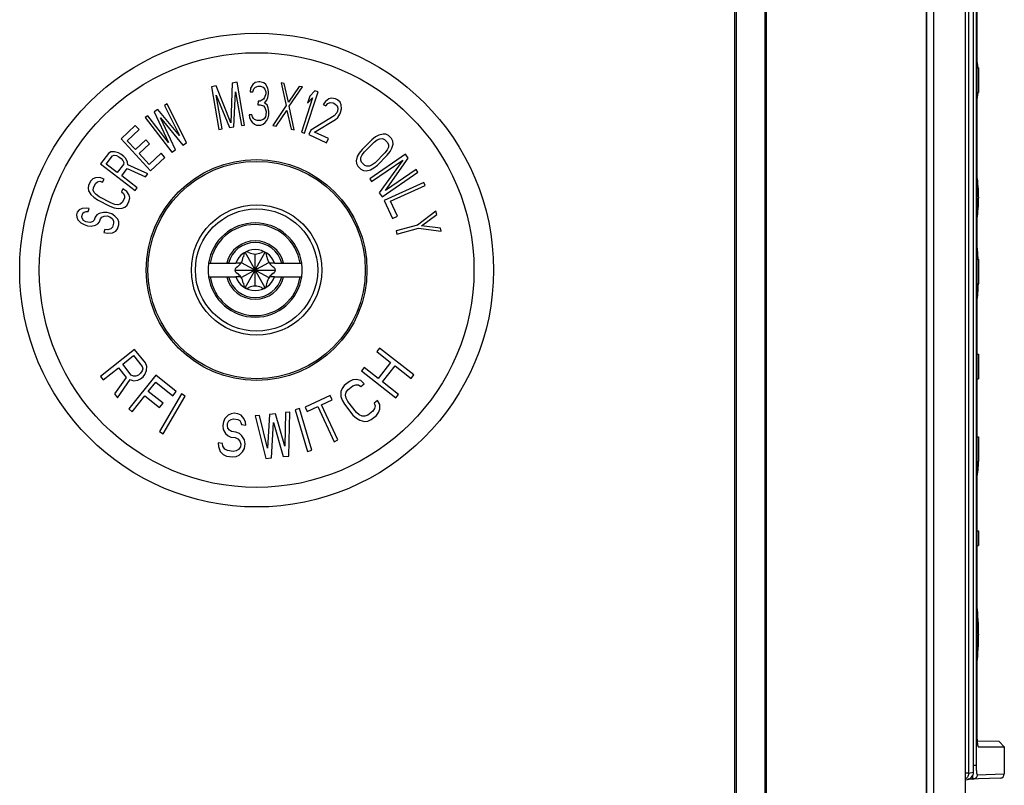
# Model space of a CAD drawing. Header units: millimetres. Extents: x 0 to 841, y 0 to 594.
# Tile 31 of 127: x 370 to 404, y 313 to 340. Entities that reach past the tile are written whole.
import ezdxf

# ---------------------------------------------------------------- set-up
doc = ezdxf.new("R2010")
doc.units = ezdxf.units.MM
doc.header["$LTSCALE"] = 46.255
doc.layers.get('0').update_dxf_attribs({"linetype": 'CONTINUOUS'})
for name, color, linetype in [('CHAMFERS', 7, 'CONTINUOUS'), ('CURVES', 7, 'CONTINUOUS'), ('DATUM_AXIS', 7, 'CONTINUOUS'), ('DRAFTS', 7, 'CONTINUOUS'), ('ROUNDS', 7, 'CONTINUOUS')]:
    doc.layers.add(name, color=color, linetype=linetype)

msp = doc.modelspace()

# ---------------------------------------------------------------- linework, layer by layer
at = {"color": 7, "linetype": 'CONTINUOUS'}
for p, q in [((378.3188, 337.7237), (378.1871, 337.6937)), ((378.3563, 337.7231), (378.3188, 337.7237)), ((378.4871, 337.6893), (378.3563, 337.7231)), ((376.8473, 337.5791), (376.6811, 337.5501)), ((376.6811, 337.5501), (376.9388, 336.0724)), ((377.3547, 336.3069), (376.8473, 337.5791)), ((377.4015, 337.6758), (377.3547, 336.3069)), ((377.5677, 337.7048), (377.4015, 337.6758)), ((377.456, 336.1626), (377.5117, 337.371)), ((377.5117, 337.371), (377.7146, 336.2077)), ((377.8254, 336.2271), (377.5677, 337.7048)), ((378.0343, 337.5045), (378.0136, 337.3771)), ((378.0136, 337.3771), (378.1074, 337.3757)), ((378.1112, 337.631), (378.0343, 337.5045)), ((378.1074, 337.3757), (378.1463, 337.4709)), ((378.1871, 337.6937), (378.1112, 337.631)), ((378.1463, 337.4709), (378.2035, 337.5339)), ((378.2035, 337.5339), (378.2977, 337.5644)), ((378.2977, 337.5644), (378.3727, 337.5633)), ((378.3727, 337.5633), (378.466, 337.53)), ((378.466, 337.53), (378.5213, 337.4653)), ((378.5611, 337.6243), (378.4871, 337.6893)), ((378.5213, 337.4653), (378.5573, 337.369)), ((378.6342, 337.4956), (378.5611, 337.6243)), ((378.6511, 337.3676), (378.6342, 337.4956)), ((379.1938, 337.6593), (379.0833, 337.6802)), ((379.0833, 337.6802), (379.2597, 336.8997)), ((379.3388, 337.0146), (379.1938, 337.6593)), ((379.7096, 337.5615), (379.3388, 337.0146)), ((379.3703, 336.8787), (379.8201, 337.5406)), ((379.8201, 337.5406), (379.7096, 337.5615)), ((380.2539, 337.4046), (380.0778, 337.227)), ((380.3609, 337.3698), (380.2539, 337.4046)), ((377.0496, 336.0918), (376.8467, 337.255)), ((376.8467, 337.255), (377.3082, 336.1369)), ((378.2901, 337.0538), (378.2882, 336.9262)), ((378.3651, 337.0527), (378.2901, 337.0538)), ((378.4786, 337.1148), (378.3651, 337.0527)), ((378.517, 337.1781), (378.4786, 337.1148)), ((378.5142, 336.9866), (378.5906, 337.0813)), ((378.5564, 337.3052), (378.517, 337.1781)), ((378.5573, 337.369), (378.5564, 337.3052)), ((378.5906, 337.0813), (378.6295, 337.1764)), ((378.6295, 337.1764), (378.6501, 337.3038)), ((378.6501, 337.3038), (378.6511, 337.3676)), ((380.1749, 337.1619), (379.7895, 335.9784)), ((379.8964, 335.9435), (380.3609, 337.3698)), ((380.0778, 337.227), (379.9987, 336.9843)), ((379.9987, 336.9843), (380.1749, 337.1619)), ((380.6131, 337.043), (380.5424, 336.9351)), ((380.7349, 337.1272), (380.6131, 337.043)), ((380.8299, 337.1535), (380.7349, 337.1272)), ((380.9623, 337.1271), (380.8299, 337.1535)), ((381.0304, 337.0955), (380.9623, 337.1271)), ((381.1189, 337.0192), (381.0304, 337.0955)), ((374.8372, 336.762), (374.7103, 336.682)), ((375.577, 335.8702), (374.8372, 336.762)), ((375.1544, 336.9621), (375.0592, 336.902)), ((375.0592, 336.902), (375.577, 335.8702)), ((375.8277, 335.6133), (375.1544, 336.9621)), ((378.2882, 336.9262), (378.3632, 336.925)), ((378.3632, 336.925), (378.4752, 336.8915)), ((378.4752, 336.8915), (378.5305, 336.8268)), ((378.607, 336.9214), (378.5142, 336.9866)), ((378.5305, 336.8268), (378.5661, 336.6986)), ((378.5661, 336.6986), (378.5643, 336.571)), ((378.643, 336.8251), (378.607, 336.9214)), ((378.6599, 336.6972), (378.643, 336.8251)), ((378.658, 336.5696), (378.6599, 336.6972)), ((379.2597, 336.8997), (378.8039, 336.2065)), ((378.9145, 336.1855), (379.2853, 336.7324)), ((379.2853, 336.7324), (379.4303, 336.0877)), ((379.5408, 336.0668), (379.3703, 336.8787)), ((380.5424, 336.9351), (380.6274, 336.8956)), ((380.6274, 336.8956), (380.7017, 336.9667)), ((380.7017, 336.9667), (380.7796, 337.0009)), ((380.7796, 337.0009), (380.8781, 336.9903)), ((380.8781, 336.9903), (380.9461, 336.9587)), ((380.9461, 336.9587), (381.0177, 336.8903)), ((381.0355, 336.7061), (381.0086, 336.6482)), ((381.0177, 336.8903), (381.0418, 336.8087)), ((381.0418, 336.8087), (381.0355, 336.7061)), ((381.1601, 336.9297), (381.1189, 337.0192)), ((381.1375, 336.6587), (381.1743, 336.7824)), ((381.1743, 336.7824), (381.1601, 336.9297)), ((374.4883, 336.542), (374.3932, 336.4819)), ((374.3932, 336.4819), (375.3202, 335.2932)), ((375.1964, 335.6302), (374.4883, 336.542)), ((374.7103, 336.682), (375.1964, 335.6302)), ((374.927, 336.479), (375.7008, 335.5333)), ((375.4471, 335.3732), (374.927, 336.479)), ((377.9831, 336.5796), (378.0004, 336.4836)), ((378.0768, 336.5782), (377.9831, 336.5796)), ((378.0004, 336.4836), (378.0365, 336.3873)), ((378.0365, 336.3873), (378.0918, 336.3226)), ((378.0946, 336.5141), (378.0768, 336.5782)), ((378.1312, 336.4497), (378.0946, 336.5141)), ((378.1682, 336.4172), (378.1312, 336.4497)), ((378.2615, 336.3839), (378.1682, 336.4172)), ((378.3739, 336.3823), (378.2615, 336.3839)), ((378.4682, 336.4128), (378.3739, 336.3823)), ((378.5061, 336.4442), (378.4682, 336.4128)), ((378.5446, 336.5074), (378.5061, 336.4442)), ((378.5417, 336.316), (378.5989, 336.3789)), ((378.5643, 336.571), (378.5446, 336.5074)), ((378.5989, 336.3789), (378.6378, 336.4741)), ((378.6378, 336.4741), (378.658, 336.5696)), ((380.9208, 336.5482), (380.1086, 336.0457)), ((380.2446, 335.9825), (380.9655, 336.4219)), ((381.0086, 336.6482), (380.9208, 336.5482)), ((380.9655, 336.4219), (381.0399, 336.4929)), ((381.0399, 336.4929), (381.1107, 336.6008)), ((381.1107, 336.6008), (381.1375, 336.6587)), ((374.0566, 336.2094), (373.5628, 335.7492)), ((373.7757, 335.6858), (374.1872, 336.0693)), ((374.1872, 336.0693), (374.0566, 336.2094)), ((376.9388, 336.0724), (377.0496, 336.0918)), ((377.3082, 336.1369), (377.456, 336.1626)), ((377.7146, 336.2077), (377.8254, 336.2271)), ((378.0918, 336.3226), (378.1658, 336.2577)), ((378.1658, 336.2577), (378.2403, 336.2247)), ((378.2403, 336.2247), (378.3903, 336.2224)), ((378.3903, 336.2224), (378.4658, 336.2532)), ((378.4658, 336.2532), (378.5417, 336.316)), ((378.8039, 336.2065), (378.9145, 336.1855)), ((379.4303, 336.0877), (379.5408, 336.0668)), ((380.1086, 336.0457), (380.0414, 335.901)), ((373.5628, 335.7492), (374.5855, 334.6518)), ((374.0585, 335.3823), (373.7757, 335.6858)), ((374.4152, 335.7146), (374.0585, 335.3823)), ((374.5457, 335.5746), (374.4152, 335.7146)), ((379.7895, 335.9784), (379.8964, 335.9435)), ((380.0414, 335.901), (380.6536, 335.6167)), ((380.7208, 335.7614), (380.2446, 335.9825)), ((380.6536, 335.6167), (380.7208, 335.7614)), ((382.2198, 335.7167), (381.8807, 335.3789)), ((382.3461, 335.8161), (382.2198, 335.7167)), ((382.2992, 335.637), (382.4029, 335.7138)), ((382.463, 335.8796), (382.3461, 335.8161)), ((382.4029, 335.7138), (382.4972, 335.7548)), ((382.6064, 335.9166), (382.463, 335.8796)), ((382.4972, 335.7548), (382.5821, 335.76)), ((382.5821, 335.76), (382.6577, 335.7294)), ((382.7045, 335.9085), (382.6064, 335.9166)), ((382.6577, 335.7294), (382.7635, 335.6232)), ((382.7933, 335.8646), (382.7045, 335.9085)), ((382.8992, 335.7583), (382.7933, 335.8646)), ((382.9427, 335.6694), (382.8992, 335.7583)), ((374.1891, 335.2422), (374.5457, 335.5746)), ((375.3202, 335.2932), (375.4471, 335.3732)), ((375.7008, 335.5333), (375.8277, 335.6133)), ((381.8807, 335.3789), (381.7808, 335.253)), ((381.9601, 335.2992), (382.2992, 335.637)), ((382.7469, 335.3685), (382.6697, 335.2651)), ((382.7883, 335.4626), (382.7469, 335.3685)), ((382.7635, 335.6232), (382.7938, 335.5475)), ((382.7938, 335.5475), (382.7883, 335.4626)), ((382.849, 335.3113), (382.9129, 335.428)), ((382.9129, 335.428), (382.9504, 335.5712)), ((382.9504, 335.5712), (382.9427, 335.6694)), ((373.1309, 335.242), (372.8579, 334.8843)), ((373.053, 334.8769), (373.2691, 335.1601)), ((373.2132, 335.2972), (373.1309, 335.242)), ((373.3348, 335.2987), (373.2132, 335.2972)), ((373.2691, 335.1601), (373.3286, 335.1855)), ((373.3286, 335.1855), (373.4021, 335.1765)), ((373.4704, 335.266), (373.3348, 335.2987)), ((373.4021, 335.1765), (373.4896, 335.1334)), ((373.5579, 335.2228), (373.4704, 335.266)), ((373.4896, 335.1334), (373.5657, 335.0753)), ((373.6593, 335.1453), (373.5579, 335.2228)), ((373.5657, 335.0753), (373.6305, 335.0023)), ((373.6305, 335.0023), (373.6585, 334.9338)), ((373.7241, 335.0724), (373.6593, 335.1453)), ((373.7914, 334.9502), (373.7241, 335.0724)), ((374.5372, 334.8686), (374.1891, 335.2422)), ((374.9487, 335.2521), (374.5372, 334.8686)), ((374.5855, 334.6518), (375.0793, 335.112)), ((375.0793, 335.112), (374.9487, 335.2521)), ((381.7169, 335.1363), (381.6794, 334.9931)), ((381.6794, 334.9931), (381.6871, 334.8949)), ((381.7808, 335.253), (381.7169, 335.1363)), ((381.836, 335.0168), (381.8415, 335.1017)), ((381.8663, 334.9411), (381.836, 335.0168)), ((381.8415, 335.1017), (381.8829, 335.1958)), ((381.8829, 335.1958), (381.9601, 335.2992)), ((383.3803, 335.2217), (382.1452, 334.3704)), ((382.2091, 334.2778), (383.2865, 335.0204)), ((382.6697, 335.2651), (382.3306, 334.9272)), ((382.41, 334.8475), (382.7491, 335.1854)), ((383.2865, 335.0204), (382.4751, 333.8918)), ((382.691, 333.9723), (383.4761, 335.0827)), ((382.7491, 335.1854), (382.849, 335.3113)), ((383.4761, 335.0827), (383.3803, 335.2217)), ((372.8579, 334.8843), (374.0503, 333.9743)), ((373.4336, 334.5865), (373.053, 334.8769)), ((373.6497, 334.8697), (373.4336, 334.5865)), ((373.5858, 334.4703), (373.7792, 334.7237)), ((373.6585, 334.9338), (373.6497, 334.8697)), ((373.7792, 334.7237), (374.403, 334.4363)), ((373.7967, 334.8518), (373.7914, 334.9502)), ((374.4826, 334.5407), (373.7967, 334.8518)), ((381.6871, 334.8949), (381.7306, 334.806)), ((381.7306, 334.806), (381.8365, 334.6997)), ((381.8365, 334.6997), (381.9253, 334.6558)), ((381.9721, 334.8348), (381.8663, 334.9411)), ((381.9253, 334.6558), (382.0234, 334.6477)), ((382.0477, 334.8042), (381.9721, 334.8348)), ((382.0234, 334.6477), (382.1668, 334.6847)), ((382.1326, 334.8094), (382.0477, 334.8042)), ((382.2269, 334.8504), (382.1326, 334.8094)), ((382.1668, 334.6847), (382.2837, 334.7482)), ((382.3306, 334.9272), (382.2269, 334.8504)), ((382.2837, 334.7482), (382.41, 334.8475)), ((383.7421, 334.6968), (382.691, 333.9723)), ((383.8059, 334.6041), (383.7421, 334.6968)), ((372.5871, 334.3714), (372.5156, 334.3028)), ((372.6782, 334.4087), (372.5871, 334.3714)), ((372.8261, 334.4166), (372.6782, 334.4087)), ((372.9764, 334.3599), (372.8261, 334.4166)), ((372.9247, 334.26), (372.9764, 334.3599)), ((374.1186, 334.0637), (373.5858, 334.4703)), ((374.403, 334.4363), (374.4826, 334.5407)), ((382.1452, 334.3704), (382.2091, 334.2778)), ((382.5709, 333.7529), (383.8059, 334.6041)), ((372.4381, 334.1529), (372.4234, 334.055)), ((372.4234, 334.055), (372.4456, 333.9591)), ((372.5156, 334.3028), (372.4381, 334.1529)), ((372.602, 333.9836), (372.6082, 334.0649)), ((372.6329, 333.9044), (372.602, 333.9836)), ((372.6082, 334.0649), (372.6857, 334.2148)), ((372.6857, 334.2148), (372.7485, 334.2667)), ((372.7485, 334.2667), (372.8311, 334.2874)), ((372.8311, 334.2874), (372.9247, 334.26)), ((373.6284, 334.0226), (373.5767, 333.9227)), ((373.7615, 333.9326), (373.6284, 334.0226)), ((374.0503, 333.9743), (374.1186, 334.0637)), ((384.0059, 334.2462), (382.643, 333.6195)), ((382.864, 333.5973), (384.0529, 334.1439)), ((384.0529, 334.1439), (384.0059, 334.2462)), ((372.4456, 333.9591), (372.5245, 333.8338)), ((372.5245, 333.8338), (372.6206, 333.7418)), ((372.6206, 333.7418), (372.7537, 333.6518)), ((372.7007, 333.8271), (372.6329, 333.9044)), ((372.8054, 333.7517), (372.7007, 333.8271)), ((372.7537, 333.6518), (373.1789, 333.4318)), ((373.2306, 333.5317), (372.8054, 333.7517)), ((373.5767, 333.9227), (373.6531, 333.862)), ((373.6778, 333.7015), (373.6002, 333.5516)), ((373.6531, 333.862), (373.6839, 333.7827)), ((373.6839, 333.7827), (373.6778, 333.7015)), ((373.8404, 333.8073), (373.7615, 333.9326)), ((373.8626, 333.7114), (373.8404, 333.8073)), ((373.8479, 333.6135), (373.8626, 333.7114)), ((382.4751, 333.8918), (382.5709, 333.7529)), ((372.1139, 333.3005), (372.0553, 333.2207)), ((372.2277, 333.3433), (372.1139, 333.3005)), ((372.3664, 333.3586), (372.2277, 333.3433)), ((372.4633, 333.3478), (372.3664, 333.3586)), ((372.4296, 333.2405), (372.4633, 333.3478)), ((373.1789, 333.4318), (373.3293, 333.3751)), ((373.3526, 333.4897), (373.2306, 333.5317)), ((373.3293, 333.3751), (373.4599, 333.3498)), ((373.4549, 333.479), (373.3526, 333.4897)), ((373.5374, 333.4996), (373.4549, 333.479)), ((373.4599, 333.3498), (373.6077, 333.3577)), ((373.6002, 333.5516), (373.5374, 333.4996)), ((373.6077, 333.3577), (373.6989, 333.395)), ((373.6989, 333.395), (373.7703, 333.4636)), ((373.7703, 333.4636), (373.8479, 333.6135)), ((382.643, 333.6195), (382.925, 333.0062)), ((383.099, 333.0862), (382.864, 333.5973)), ((372.0553, 333.2207), (372.0271, 333.1313)), ((372.0271, 333.1313), (372.035, 333.0501)), ((372.035, 333.0501), (372.0734, 332.9594)), ((372.0734, 332.9594), (372.1727, 332.8496)), ((372.2098, 333.0738), (372.2436, 333.1811)), ((372.2233, 333.0105), (372.2098, 333.0738)), ((372.2673, 332.9377), (372.2233, 333.0105)), ((372.2436, 333.1811), (372.2909, 333.2251)), ((372.2909, 333.2251), (372.363, 333.2417)), ((372.363, 333.2417), (372.4296, 333.2405)), ((372.6697, 333.0469), (372.636, 332.9396)), ((372.7283, 333.1267), (372.6697, 333.0469)), ((372.8117, 333.1791), (372.7283, 333.1267)), ((372.956, 333.2123), (372.8117, 333.1791)), ((372.8186, 332.8821), (372.8524, 332.9894)), ((372.8524, 332.9894), (372.9054, 333.0513)), ((372.9054, 333.0513), (372.9831, 333.0858)), ((373.0891, 333.2097), (372.956, 333.2123)), ((372.9831, 333.0858), (373.0857, 333.0929)), ((373.0857, 333.0929), (373.177, 333.0641)), ((373.2413, 333.1618), (373.0891, 333.2097)), ((373.177, 333.0641), (373.2571, 332.9996)), ((373.3518, 333.0877), (373.2413, 333.1618)), ((373.2571, 332.9996), (373.3011, 332.9268)), ((373.451, 332.9779), (373.3518, 333.0877)), ((373.4894, 332.8871), (373.451, 332.9779)), ((382.925, 333.0062), (383.099, 333.0862)), ((384.4267, 333.2532), (383.7955, 332.7731)), ((383.9334, 332.7519), (384.4558, 333.1445)), ((384.4558, 333.1445), (384.4267, 333.2532)), ((372.1727, 332.8496), (372.2888, 332.7933)), ((372.353, 332.8911), (372.2673, 332.9377)), ((372.2888, 332.7933), (372.4106, 332.755)), ((372.4139, 332.8719), (372.353, 332.8911)), ((372.4106, 332.755), (372.538, 332.7346)), ((372.5109, 332.861), (372.4139, 332.8719)), ((372.5886, 332.8955), (372.5109, 332.861)), ((372.538, 332.7346), (372.6822, 332.7678)), ((372.636, 332.9396), (372.5886, 332.8955)), ((372.6822, 332.7678), (372.7657, 332.8201)), ((372.7657, 332.8201), (372.8186, 332.8821)), ((373.0058, 332.6266), (372.9721, 332.5193)), ((373.1028, 332.6157), (373.0058, 332.6266)), ((373.211, 332.6406), (373.1028, 332.6157)), ((373.264, 332.7026), (373.211, 332.6406)), ((373.309, 332.8456), (373.264, 332.7026)), ((373.3011, 332.9268), (373.309, 332.8456)), ((373.388, 332.5652), (373.4466, 332.6451)), ((373.4466, 332.6451), (373.4917, 332.7881)), ((373.4917, 332.7881), (373.4894, 332.8871)), ((383.7955, 332.7731), (383.0557, 332.5746)), ((383.0849, 332.4659), (383.8247, 332.6645)), ((383.8247, 332.6645), (384.6114, 332.565)), ((384.5822, 332.6737), (383.9334, 332.7519)), ((384.6114, 332.565), (384.5822, 332.6737)), ((372.9721, 332.5193), (373.0995, 332.4988)), ((373.0995, 332.4988), (373.2686, 332.5045)), ((373.2686, 332.5045), (373.388, 332.5652)), ((383.0557, 332.5746), (383.0849, 332.4659)), ((377.5789, 331.3401), (377.5303, 331.3055)), ((378.8521, 331.3055), (378.8036, 331.3401)), ((377.5303, 331.1427), (377.5789, 331.1081)), ((378.8036, 331.1081), (378.8521, 331.1427)), ((374.0298, 328.4874), (372.8549, 327.5548)), ((373.6231, 327.9731), (373.998, 328.2708)), ((373.998, 328.2708), (374.2934, 327.8987)), ((374.4028, 328.0175), (374.0298, 328.4874)), ((382.4826, 328.5296), (382.39, 328.4116)), ((382.39, 328.4116), (382.8669, 328.0371)), ((383.6624, 327.6032), (382.4826, 328.5296)), ((373.9184, 327.6011), (373.6231, 327.9731)), ((374.2934, 327.8987), (374.315, 327.8201)), ((374.4555, 327.8998), (374.4028, 328.0175)), ((374.4427, 327.7619), (374.4555, 327.8998)), ((381.9577, 327.861), (381.8651, 327.7431)), ((382.4346, 327.4866), (381.9577, 327.861)), ((382.8669, 328.0371), (382.4346, 327.4866)), ((382.5852, 327.3683), (383.0175, 327.9189)), ((383.0175, 327.9189), (383.5698, 327.4853)), ((372.8549, 327.5548), (372.9482, 327.4374)), ((372.9482, 327.4374), (373.4731, 327.8541)), ((373.7373, 327.5212), (373.3368, 326.9478)), ((373.4731, 327.8541), (373.7373, 327.5212)), ((374.766, 327.6012), (373.8288, 326.43)), ((373.99, 327.5622), (373.9184, 327.6011)), ((374.0711, 327.5627), (373.99, 327.5622)), ((374.1617, 327.6027), (374.0711, 327.5627)), ((374.2366, 327.6622), (374.1617, 327.6027)), ((374.2299, 327.4653), (374.3299, 327.5447)), ((374.2961, 327.7413), (374.2366, 327.6622)), ((374.315, 327.8201), (374.2961, 327.7413)), ((374.3299, 327.5447), (374.3894, 327.6238)), ((374.3894, 327.6238), (374.4427, 327.7619)), ((375.4687, 327.0389), (374.766, 327.6012)), ((381.8651, 327.7431), (383.0449, 326.8167)), ((383.5698, 327.4853), (383.6624, 327.6032)), ((373.4456, 326.8108), (373.8806, 327.4434)), ((373.8806, 327.4434), (373.9928, 327.4047)), ((373.9928, 327.4047), (374.1394, 327.4254)), ((374.1394, 327.4254), (374.2299, 327.4653)), ((374.5043, 327.034), (374.7635, 327.358)), ((374.7635, 327.358), (375.3491, 326.8894)), ((381.2683, 327.2436), (381.1899, 327.1411)), ((381.445, 327.3829), (381.2683, 327.2436)), ((381.3868, 327.0932), (381.5635, 327.2325)), ((381.5629, 327.4352), (381.445, 327.3829)), ((381.6809, 327.447), (381.5629, 327.4352)), ((381.5635, 327.2325), (381.6618, 327.2694)), ((381.6618, 327.2694), (381.7602, 327.2657)), ((381.8385, 327.4087), (381.6809, 327.447)), ((381.7602, 327.2657), (381.8391, 327.206)), ((381.9569, 327.2988), (381.8385, 327.4087)), ((381.8391, 327.206), (381.9569, 327.2988)), ((383.1375, 326.9347), (382.5852, 327.3683)), ((373.3368, 326.9478), (373.4456, 326.8108)), ((373.946, 326.3363), (374.3846, 326.8845)), ((374.3846, 326.8845), (374.8922, 326.4784)), ((375.0118, 326.6279), (374.5043, 327.034)), ((375.6495, 326.9476), (374.8914, 325.6532)), ((375.0209, 325.5774), (375.779, 326.8718)), ((375.3491, 326.8894), (375.4687, 327.0389)), ((375.779, 326.8718), (375.6495, 326.9476)), ((380.7797, 326.8903), (379.9183, 326.4899)), ((380.847, 326.7456), (380.7797, 326.8903)), ((381.1899, 327.1411), (381.1509, 327.0291)), ((381.1509, 327.0291), (381.1514, 326.8669)), ((381.1514, 326.8669), (381.1912, 326.7357)), ((381.3087, 326.9097), (381.3281, 327.0062)), ((381.3287, 326.8035), (381.3087, 326.9097)), ((381.3281, 327.0062), (381.3868, 327.0932)), ((383.0449, 326.8167), (383.1375, 326.9347)), ((374.8922, 326.4784), (375.0118, 326.6279)), ((379.9855, 326.3452), (380.3483, 326.5138)), ((380.3483, 326.5138), (380.9133, 325.2983)), ((380.4843, 326.577), (380.847, 326.7456)), ((381.0494, 325.3615), (380.4843, 326.577)), ((381.1912, 326.7357), (381.2703, 326.5949)), ((381.2703, 326.5949), (381.5667, 326.219)), ((381.3881, 326.6878), (381.3287, 326.8035)), ((381.6845, 326.3119), (381.3881, 326.6878)), ((382.4114, 326.7224), (382.2936, 326.6295)), ((382.2936, 326.6295), (382.3333, 326.5389)), ((382.3333, 326.5389), (382.3139, 326.4423)), ((382.4906, 326.5816), (382.4114, 326.7224)), ((382.4911, 326.4195), (382.4906, 326.5816)), ((373.8288, 326.43), (373.946, 326.3363)), ((377.2585, 326.2171), (377.1414, 326.1049)), ((377.3665, 326.2661), (377.2585, 326.2171)), ((377.4701, 326.2835), (377.3665, 326.2661)), ((377.5938, 326.2658), (377.4701, 326.2835)), ((377.713, 326.2165), (377.5938, 326.2658)), ((377.7984, 326.1075), (377.713, 326.2165)), ((378.3436, 326.2049), (378.1946, 326.1884)), ((378.1946, 326.1884), (378.5582, 324.7195)), ((378.619, 325.0795), (378.3436, 326.2049)), ((378.6915, 326.2434), (378.619, 325.0795)), ((378.8903, 326.2654), (378.6915, 326.2434)), ((379.2154, 325.1454), (378.8903, 326.2654)), ((379.2382, 326.3039), (379.2154, 325.1454)), ((379.3873, 326.3204), (379.2382, 326.3039)), ((379.3534, 324.8075), (379.3873, 326.3204)), ((379.7198, 326.4471), (379.5758, 326.4049)), ((379.5758, 326.4049), (379.9978, 324.9655)), ((380.1417, 325.0077), (379.7198, 326.4471)), ((379.9183, 326.4899), (379.9855, 326.3452)), ((381.5667, 326.219), (381.6852, 326.1092)), ((381.7832, 326.2271), (381.6845, 326.3119)), ((381.8817, 326.1829), (381.7832, 326.2271)), ((381.9801, 326.1792), (381.8817, 326.1829)), ((382.0784, 326.216), (381.9801, 326.1792)), ((382.2551, 326.3553), (382.0784, 326.216)), ((382.197, 326.0657), (382.3737, 326.205)), ((382.3139, 326.4423), (382.2551, 326.3553)), ((382.3737, 326.205), (382.4521, 326.3074)), ((382.4521, 326.3074), (382.4911, 326.4195)), ((377.0985, 325.9821), (377.0804, 325.8558)), ((377.0804, 325.8558), (377.0871, 325.7258)), ((377.1414, 326.1049), (377.0985, 325.9821)), ((377.2334, 325.8661), (377.2425, 325.9293)), ((377.2446, 325.7677), (377.2334, 325.8661)), ((377.2425, 325.9293), (377.2808, 326.0205)), ((377.2808, 326.0205), (377.3641, 326.073)), ((377.3641, 326.073), (377.4429, 326.094)), ((377.4429, 326.094), (377.5914, 326.0727)), ((377.5914, 326.0727), (377.6611, 326.0305)), ((377.6611, 326.0305), (377.7015, 325.9602)), ((377.7015, 325.9602), (377.7172, 325.8935)), ((377.7172, 325.8935), (377.8657, 325.8722)), ((377.8545, 325.9705), (377.7984, 326.1075)), ((377.8657, 325.8722), (377.8545, 325.9705)), ((378.757, 324.7415), (378.8225, 325.9689)), ((378.8225, 325.9689), (379.1546, 324.7855)), ((381.6852, 326.1092), (381.8035, 326.0399)), ((381.8035, 326.0399), (381.961, 326.0015)), ((381.961, 326.0015), (382.0791, 326.0133)), ((382.0791, 326.0133), (382.197, 326.0657)), ((374.8914, 325.6532), (375.0209, 325.5774)), ((377.0871, 325.7258), (377.168, 325.5853)), ((377.168, 325.5853), (377.2579, 325.5079)), ((377.3098, 325.6939), (377.2446, 325.7677)), ((377.2579, 325.5079), (377.3523, 325.4621)), ((377.3795, 325.6517), (377.3098, 325.6939)), ((377.528, 325.6304), (377.3795, 325.6517)), ((377.6472, 325.5811), (377.528, 325.6304)), ((377.7371, 325.5037), (377.6472, 325.5811)), ((377.818, 325.3632), (377.7371, 325.5037)), ((377.0687, 325.2449), (376.9202, 325.2661)), ((376.9202, 325.2661), (376.9268, 325.1362)), ((377.0798, 325.1465), (377.0687, 325.2449)), ((377.1405, 325.0411), (377.0798, 325.1465)), ((377.3523, 325.4621), (377.5008, 325.4409)), ((377.5008, 325.4409), (377.5953, 325.3951)), ((377.5953, 325.3951), (377.6605, 325.3213)), ((377.6605, 325.3213), (377.6964, 325.2194)), ((377.6964, 325.2194), (377.6828, 325.1246)), ((377.8494, 325.2297), (377.818, 325.3632)), ((377.8268, 325.0717), (377.8494, 325.2297)), ((380.9133, 325.2983), (381.0494, 325.3615)), ((376.9268, 325.1362), (376.9784, 324.9676)), ((376.9784, 324.9676), (377.0886, 324.8551)), ((377.0886, 324.8551), (377.2078, 324.8058)), ((377.2349, 324.9953), (377.1405, 325.0411)), ((377.2078, 324.8058), (377.4058, 324.7774)), ((377.4329, 324.967), (377.2349, 324.9953)), ((377.5364, 324.9844), (377.4329, 324.967)), ((377.534, 324.7913), (377.6421, 324.8403)), ((377.6197, 325.0369), (377.5364, 324.9844)), ((377.6828, 325.1246), (377.6197, 325.0369)), ((377.6421, 324.8403), (377.7592, 324.9525)), ((377.7592, 324.9525), (377.8268, 325.0717)), ((379.1546, 324.7855), (379.3534, 324.8075)), ((379.9978, 324.9655), (380.1417, 325.0077)), ((377.4058, 324.7774), (377.534, 324.7913)), ((378.5582, 324.7195), (378.757, 324.7415)), ((404.0412, 314.7741), (404.0412, 313.8432))]:
    msp.add_line(p, q, dxfattribs=at)
for centre, radius, start, end in [((378.1912, 331.2241), 1.625, 171.5959, 188.4041), ((377.5884, 331.2241), 0.1, 125.50821, 234.49179), ((377.2884, 331.7472), 0.5, 305.50821, 325.17211), ((379.094, 331.7472), 0.5, 214.82789, 234.49179), ((378.794, 331.2241), 0.1, 305.50821, 54.49179), ((378.1912, 331.2241), 1.625, 351.5959, 8.4041), ((377.2884, 330.701), 0.5, 34.82789, 54.49179), ((379.094, 330.701), 0.5, 125.50821, 145.17211)]:
    msp.add_arc(centre, radius, start, end, dxfattribs=at)
at = {"layer": 'CHAMFERS', "color": 7, "linetype": 'CONTINUOUS'}
for p, q in [((403.0952, 357.0241), (403.0952, 315.2241)), ((403.8603, 314.955), (404.0412, 314.7741)), ((403.1471, 314.7741), (404.0412, 314.7741))]:
    msp.add_line(p, q, dxfattribs=at)
for radius in [8.1749, 7.4998]:
    msp.add_circle((378.2412, 331.2241), radius, dxfattribs=at)
for points, knots in [([(403.0952, 315.2241), (403.0952, 315.1971), (403.0957, 315.1438), (403.0982, 315.0661), (403.1023, 314.9935), (403.1077, 314.9284), (403.1135, 314.8799), (403.1189, 314.8464), (403.1229, 314.8259), (403.1271, 314.8086), (403.1315, 314.7947), (403.1354, 314.7855), (403.1387, 314.78), (403.1404, 314.7779), (403.1413, 314.777)], [0, 0, 0, 0, 0.1793421, 0.3530446, 0.5155309, 0.6615626, 0.7863944, 0.8395726, 0.8860168, 0.9253941, 0.9574816, 0.9822316, 0.9919417, 1, 1, 1, 1]), ([(403.1413, 314.777), (403.1421, 314.7761), (403.1439, 314.7747), (403.1461, 314.7741), (403.1471, 314.7741)], [0, 0, 0, 0, 0.5478238, 1, 1, 1, 1])]:
    msp.add_open_spline(points, degree=3, knots=knots, dxfattribs=at)
at = {"layer": 'CURVES', "color": 40, "linetype": 'CONTINUOUS'}
msp.add_line((401.3513, 263.5274), (401.3513, 358.2784), dxfattribs=at)
at = {"layer": 'DATUM_AXIS', "color": 7, "linetype": 'CONTINUOUS'}
for p, q in [((403.0952, 338.1991), (403.1556, 338.1991)), ((403.1556, 338.1991), (403.1556, 337.3491)), ((403.0952, 337.3491), (403.1556, 337.3491)), ((377.7967, 331.7682), (377.7833, 331.6753)), ((377.9766, 331.8261), (377.9386, 331.8442)), ((378.4438, 331.8442), (378.4059, 331.8261)), ((378.5992, 331.6753), (378.5857, 331.7682)), ((403.0952, 331.5991), (403.1556, 331.5991)), ((403.1556, 331.5991), (403.1556, 330.7491)), ((377.6989, 331.4616), (377.5257, 331.4616)), ((378.8567, 331.4616), (378.6836, 331.4616)), ((377.6989, 330.9866), (377.5257, 330.9866)), ((378.8567, 330.9866), (378.6836, 330.9866)), ((377.7833, 330.7729), (377.7967, 330.68)), ((377.9386, 330.6041), (377.9766, 330.6221)), ((378.4059, 330.6221), (378.4438, 330.6041)), ((378.5857, 330.68), (378.5992, 330.7729)), ((403.0952, 330.7491), (403.1556, 330.7491)), ((403.0952, 328.3241), (403.1556, 328.3241)), ((403.1556, 328.3241), (403.1556, 327.4741)), ((403.0952, 327.4741), (403.1556, 327.4741)), ((403.0952, 325.4741), (403.1556, 325.4741)), ((403.1556, 325.4741), (403.1556, 324.6241)), ((403.0952, 324.6241), (403.1556, 324.6241)), ((403.0952, 322.2241), (403.1556, 322.2241)), ((403.1556, 322.2241), (403.1556, 321.7241)), ((403.0952, 321.7241), (403.1556, 321.7241))]:
    msp.add_line(p, q, dxfattribs=at)
for centre, radius, start, end in [((378.1912, 331.2241), 0.7066, 19.64085, 160.35915), ((377.2884, 331.7472), 0.5, 325.17211, 351.73803), ((377.8957, 331.7538), 0.1, 131.14447, 171.73803), ((377.8957, 331.7538), 0.1, 64.57882, 112.69791), ((378.1912, 332.2777), 0.5, 244.57882, 295.42118), ((378.4867, 331.7538), 0.1, 67.30209, 115.42118), ((378.4867, 331.7538), 0.1, 8.26197, 48.85553), ((379.094, 331.7472), 0.5, 188.26197, 214.82789), ((378.1912, 331.2241), 0.7066, 199.64085, 340.35915), ((377.2884, 330.701), 0.5, 8.26197, 34.82789), ((379.094, 330.701), 0.5, 145.17211, 171.73803), ((377.8957, 330.6944), 0.1, 188.26197, 228.85553), ((377.8957, 330.6944), 0.1, 247.30209, 295.42118), ((378.1912, 330.1705), 0.5, 64.57882, 115.42118), ((378.4867, 330.6944), 0.1, 244.57882, 292.69791), ((378.4867, 330.6944), 0.1, 311.14447, 351.73803)]:
    msp.add_arc(centre, radius, start, end, dxfattribs=at)
at = {"layer": 'DRAFTS', "color": 7, "linetype": 'CONTINUOUS'}
for p, q in [((403.8603, 314.955), (403.1045, 314.9682)), ((403.1354, 314.7858), (403.1471, 314.7741)), ((402.9637, 313.6607), (402.7842, 313.6544))]:
    msp.add_line(p, q, dxfattribs=at)
for radius in [3.8091, 3.75, 2.25]:
    msp.add_circle((378.2412, 331.2241), radius, dxfattribs=at)
msp.add_ellipse((378.2396, 331.2241), major_axis=(2.1097, 0), ratio=0.9999997, dxfattribs=at)
at = {"layer": 'ROUNDS', "color": 7, "linetype": 'CONTINUOUS'}
for p, q in [((394.7912, 358.6741), (394.7912, 262.1741)), ((395.7912, 262.1741), (395.7912, 358.6741)), ((394.7471, 262.4241), (394.7471, 358.4241)), ((395.8353, 262.4241), (395.8353, 358.4229)), ((402.7063, 263.5274), (402.7063, 358.2495)), ((402.9805, 313.8968), (402.9805, 358.2423)), ((403.1556, 333.7445), (403.1556, 333.7037)), ((377.8493, 330.6058), (378.5331, 331.8424)), ((378.5331, 330.6058), (377.8493, 331.8424)), ((378.1912, 330.6705), (378.1912, 331.7777)), ((376.5837, 331.4616), (377.5257, 331.4616)), ((377.7142, 330.9631), (378.6682, 331.4851)), ((377.7142, 331.4851), (378.6682, 330.9631)), ((378.8567, 331.4616), (379.7988, 331.4616)), ((376.5837, 330.9866), (377.5257, 330.9866)), ((377.4884, 331.2241), (378.894, 331.2241)), ((378.8567, 330.9866), (379.7988, 330.9866)), ((403.1556, 318.6644), (403.1556, 318.6338)), ((402.7063, 313.6387), (402.7739, 313.6506)), ((403.8965, 313.6933), (402.7842, 313.6544))]:
    msp.add_line(p, q, dxfattribs=at)
at = {"layer": 'ROUNDS', "color": 9, "linetype": 'CONTINUOUS'}
for p, q in [((401.3513, 358.2784), (401.3513, 263.5274)), ((401.5969, 358.2784), (401.5969, 263.5274)), ((402.7039, 263.5274), (402.7039, 358.2495)), ((402.8091, 358.2467), (402.8091, 313.867)), ((402.9786, 313.8968), (402.9786, 358.2423)), ((403.0706, 358.1241), (403.0706, 314.1241)), ((403.0706, 314.1241), (402.9805, 314.1241)), ((402.8091, 313.867), (402.7063, 313.867)), ((402.8091, 313.867), (402.9786, 313.8968)), ((402.9786, 313.8968), (402.9805, 313.8968)), ((403.1075, 313.8106), (404.0412, 313.8432))]:
    msp.add_line(p, q, dxfattribs=at)
at = {"layer": 'ROUNDS', "color": 7, "linetype": 'CONTINUOUS'}
for centre, radius, start, end in [((398.6556, 337.7951), 4.5, 5.13212, 9.2153), ((398.6556, 337.7531), 4.5, 350.7847, 354.86788), ((398.6556, 333.7451), 4.5, 0, 9.2153), ((398.6556, 333.7031), 4.5, 350.7847, 360), ((378.1912, 331.2241), 1.625, 8.4041, 171.5959), ((395.1556, 331.1148), 8, 3.4641, 6.9186), ((378.1912, 331.2241), 1.625, 188.4041, 351.5959), ((395.1556, 331.0834), 8, 353.0814, 357.60879), ((398.6556, 324.7951), 4.5, 8.62534, 9.2153), ((398.6556, 324.7531), 4.5, 350.7847, 358.36111), ((395.1556, 318.6648), 8, 0, 6.9186), ((395.1556, 318.6334), 8, 353.0814, 360), ((402.7305, 313.8968), 0.25, 279.99989, 346.56488), ((402.7289, 313.8971), 0.2516, 346.58684, 359.94118), ((403.8912, 313.8432), 0.15, 272, 360)]:
    msp.add_arc(centre, radius, start, end, dxfattribs=at)
at = {"layer": 'ROUNDS', "color": 9, "linetype": 'CONTINUOUS'}
for radius, start, end in [(1.5691, 8.70551, 171.29449), (1.0092, 13.61085, 166.38915), (0.9487, 14.49805, 165.50195), (1.5691, 188.70551, 351.29449), (1.0092, 193.61085, 346.38915), (0.9487, 194.49805, 345.50195)]:
    msp.add_arc((378.1912, 331.2241), radius, start, end, dxfattribs=at)
for points, knots in [([(403.0706, 314.1241), (403.0706, 314.1036), (403.071, 314.0633), (403.0731, 314.005), (403.076, 313.9589), (403.0789, 313.925), (403.0813, 313.9022), (403.084, 313.8817), (403.0869, 313.8635), (403.0899, 313.8478), (403.0931, 313.8348), (403.096, 313.8257), (403.0985, 313.8199), (403.1002, 313.8165), (403.102, 313.8139), (403.1037, 313.812), (403.1056, 313.8108), (403.1069, 313.8106), (403.1075, 313.8106)], [0, 0, 0, 0, 0.1922909, 0.3770954, 0.5472873, 0.6248604, 0.6964384, 0.7613731, 0.8190955, 0.8691265, 0.9110944, 0.9447695, 0.9584913, 0.9701728, 0.9798984, 0.9878398, 0.9943339, 1, 1, 1, 1]), ([(402.8091, 313.867), (402.8096, 313.828), (402.7907, 313.749), (402.7382, 313.687), (402.7068, 313.6642)], [0, 0, 0, 0, 0.5009946, 1, 1, 1, 1]), ([(402.7739, 313.6506), (402.8297, 313.6605), (402.9379, 313.7224), (402.9787, 313.8399), (402.9786, 313.8968)], [0, 0, 0, 0, 0.4987552, 1, 1, 1, 1]), ([(402.9402, 313.7676), (402.941, 313.7594), (402.9426, 313.7441), (402.9453, 313.7227), (402.948, 313.7043), (402.9506, 313.6909), (402.9527, 313.6819), (402.9542, 313.6763), (402.9557, 313.6716), (402.9573, 313.6677), (402.9588, 313.6646), (402.9604, 313.6624), (402.962, 313.661), (402.9632, 313.6607), (402.9637, 313.6607)], [0, 0, 0, 0, 0.2197891, 0.4140141, 0.5813401, 0.720699, 0.779654, 0.8313823, 0.8758794, 0.9132073, 0.9435438, 0.9672982, 0.9854065, 1, 1, 1, 1]), ([(403.1075, 313.8106), (403.1075, 313.801), (403.1057, 313.7818), (403.0975, 313.7541), (403.0843, 313.7284), (403.0664, 313.7058), (403.0445, 313.687), (403.0195, 313.6727), (402.9923, 313.6636), (402.9732, 313.661), (402.9637, 313.6607)], [0, 0, 0, 0, 0.1254137, 0.2507577, 0.3759832, 0.5010586, 0.6259743, 0.7507438, 0.8754019, 1, 1, 1, 1])]:
    msp.add_open_spline(points, degree=3, knots=knots, dxfattribs=at)

doc.saveas('drawing.dxf')
